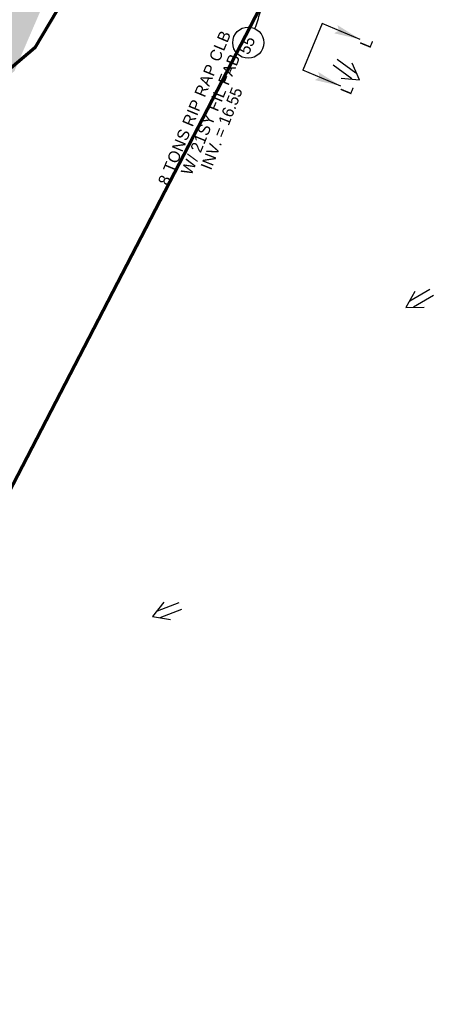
# Model space of a CAD drawing. Extents: x 1160024 to 2574774, y 200346 to 1150377.
# Tile 95 of 118: x 2483350 to 2483530, y 368224 to 368648. Entities that reach past the tile are written whole.
import ezdxf
from ezdxf.enums import TextEntityAlignment as Align

# ---------------------------------------------------------------- set-up
doc = ezdxf.new("R2010")
doc.units = 0
doc.header["$MEASUREMENT"] = 0
for name, color, linetype, lineweight in [('Exist Plan Preparation Drainage Arrows Symbol CELL', 5, 'Continuous', 30), ('Exist Plan Preparation Drainage Notes Label', 31, 'Continuous', 30), ('Exist Plan Preparation Watershed Blue', 5, 'Continuous', 30), ('Prop Drainage Structure Tops and Inverts LABEL', 1, 'Continuous', 30), ('Prop Erosion Rip Rap Pad at Outlet CELL', 9, 'Continuous', 30)]:
    doc.layers.add(name, color=color, linetype=linetype, lineweight=lineweight)
doc.layers.add('Scratch_Level_6', color=30, linetype='Continuous', lineweight=0, plot=False)
doc.styles.add('Style-GEOMETRICFUTURA_211_M_L', font='GEOMETRICFUTURA_211_M_L.shx')

# ---------------------------------------------------------------- blocks, each defined once
blk = doc.blocks.new('PROP TERMINATOR ARROW_28')
at = {"layer": 'Exist Plan Preparation Drainage Notes Label'}
blk.add_solid([(-5.71, 0.95), (0, 0), (-5, 0), (-5.71, -0.95)], dxfattribs=at)
blk = doc.blocks.new('PROP TERMINATOR ARROW_29')
at = {"layer": 'Exist Plan Preparation Drainage Notes Label', "extrusion": (0, 0, -1)}
blk.add_solid([(5.71, 0.95), (0, 0), (5, 0), (5.71, -0.95)], dxfattribs=at)
blk = doc.blocks.new('*U130')
at = {"layer": 'Exist Plan Preparation Drainage Notes Label'}
for p, q in [((-5.04, 13.17), (-11.91, -7.54)), ((11.91, 7.54), (-5.04, 13.17)), ((5.04, -13.17), (-11.91, -7.54))]:
    blk.add_line(p, q, dxfattribs=at)
at = {"layer": 'Exist Plan Preparation Drainage Notes Label', "xscale": 1.999999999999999, "yscale": 2, "zscale": 2, "rotation": 341.6388098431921}
for name, p in [('PROP TERMINATOR ARROW_29', (11.91, 7.54)), ('PROP TERMINATOR ARROW_28', (5.04, -13.17))]:
    blk.add_blockref(name, p, dxfattribs=at)
blk = doc.blocks.new('*U373')
at = {"layer": 'Exist Plan Preparation Drainage Notes Label'}
blk.add_circle((-2.02, 0), 1.99, dxfattribs=at)
blk.add_open_spline([(-0.14, -0.66), (0.52, -0.97), (1.25, -1), (1.95, -1.17), (2.64, -1.34), (3.31, -1.55), (4.01, -1.67)], degree=3, knots=[0, 0, 0, 0, 0.5025, 0.5025, 0.5025, 1, 1, 1, 1], dxfattribs=at)
blk.add_solid([(4.01, -1.67), (3.19, -1.21), (3.12, -1.72), (3.52, -1.56)], dxfattribs=at)
blk = doc.blocks.new('EXIST PLAN PREPARATION DRAINAGE ARROWS SYMBOL_163')
at = {"layer": 'Exist Plan Preparation Drainage Arrows Symbol CELL'}
for p, q in [((-3.87, 1.5), (6.13, 1.5)), ((-3.87, -1.5), (6.13, -1.5))]:
    blk.add_line(p, q, dxfattribs=at)
at = {"layer": 'Exist Plan Preparation Drainage Arrows Symbol CELL', "flags": 128}
blk.add_lwpolyline([(0, 3.97), (-6.87, 0), (0, -3.97)], dxfattribs=at)
blk = doc.blocks.new('EXIST PLAN PREPARATION DRAINAGE ARROWS SYMBOL_165')
at = {"layer": 'Exist Plan Preparation Drainage Arrows Symbol CELL'}
for p, q in [((-3.87, 1.5), (6.13, 1.5)), ((-3.87, -1.5), (6.13, -1.5))]:
    blk.add_line(p, q, dxfattribs=at)
at = {"layer": 'Exist Plan Preparation Drainage Arrows Symbol CELL', "flags": 128}
blk.add_lwpolyline([(0, 3.97), (-6.87, 0), (0, -3.97)], dxfattribs=at)
blk = doc.blocks.new('EXIST PLAN PREPARATION DRAINAGE ARROWS SYMBOL_166')
at = {"layer": 'Exist Plan Preparation Drainage Arrows Symbol CELL'}
for p, q in [((-3.87, 1.5), (6.13, 1.5)), ((-3.87, -1.5), (6.13, -1.5))]:
    blk.add_line(p, q, dxfattribs=at)
at = {"layer": 'Exist Plan Preparation Drainage Arrows Symbol CELL', "flags": 128}
blk.add_lwpolyline([(0, 3.97), (-6.87, 0), (0, -3.97)], dxfattribs=at)

msp = doc.modelspace()

# ---------------------------------------------------------------- hatches: boundary and pattern name
at = {"layer": 'Scratch_Level_6'}
msp.add_hatch(color=256, dxfattribs=at).paths.add_polyline_path([(2482474.94, 367420.19), (2482471.85, 367422.73), (2482435.26, 367476.58), (2482402.2, 367525.23), (2482419.97, 367532.15), (2482463.91, 367534.88), (2482527.41, 367572.3), (2482618.46, 367637.89), (2482671.72, 367666.15), (2482693.43, 367707.74), (2482708.83, 367715.94), (2482765.41, 367774.37), (2482805.67, 367815.95), (2482839.36, 367878.19), (2482875.27, 367933.64), (2482906.17, 368003.38), (2482956.63, 368117.24), (2482997.93, 368220.2), (2483035.29, 368334), (2483022.84, 368369.74), (2483006.48, 368416.66), (2483006.73, 368451.15), (2483018.08, 368468.6), (2483051.39, 368519.82), (2483091.71, 368572.45), (2483122.05, 368623.39), (2483136.32, 368658.7), (2483152.52, 368717.58), (2483158.4, 368738.99), (2483146.72, 368749.86), (2483127.93, 368755.75), (2483121.57, 368767.87), (2483128.62, 368790.48), (2483169.99, 368777.58), (2483190.23, 368788.76), (2483226.15, 368898.23), (2483267.42, 368990.7), (2483259.21, 368996.77), (2483254.64, 369000.15), (2483249.25, 369012.75), (2483249.71, 369021.8), (2483257.25, 369033.68), (2483268.66, 369040.08), (2483274.76, 369040.36), (2483397.82, 369000.76), (2483457.41, 368981.59), (2483457.92, 368979.7), (2483437.83, 368974.25), (2483391.28, 368955.58), (2483356.18, 368956.57), (2483325.68, 368884.36), (2483300.89, 368825.65), (2483230.14, 368668.08), (2483289.79, 368649.03), (2483314.22, 368661.15), (2483339.18, 368713.24), (2483351.73, 368722), (2483383.47, 368708.28), (2483348, 368626.25), (2483284.1, 368575.05), (2483233.64, 368569.54), (2483189.22, 368407.23), (2483134.3, 368265.97), (2483058.6, 368071.25), (2483051.2, 368015.06), (2483013.43, 367969.92), (2482938.88, 367836.08), (2482928.31, 367770.02), (2482882.4, 367741.99), (2482866.68, 367697.56), (2482813.39, 367633.34), (2482774.37, 367613.73), (2482720.52, 367599.21), (2482670.31, 367566.66), (2482592.3, 367530.38), (2482505.23, 367478.62), (2482485.7, 367449.46)])

# ---------------------------------------------------------------- linework, layer by layer
at = {"layer": 'Exist Plan Preparation Watershed Blue', "color": 5, "linetype": 'Continuous', "lineweight": 70, "flags": 128}
for points in [[(2483264.55, 368762.22), (2483213.39, 368644.97), (2483173.52, 368480.04), (2483188.2, 368416.85), (2483188.2, 368416.85), (2483286.36, 368400.93), (2483341.11, 368436.22), (2483453.92, 368653.35)], [(2483369.45, 368657.64), (2483356.74, 368636.33), (2483307.16, 368594.36), (2483245.95, 368584.71), (2483229.55, 368579.17), (2483223.2, 368572.09), (2483219.32, 368564.37), (2483182.07, 368443.1), (2483188.2, 368416.85), (2483286.36, 368400.93), (2483341.11, 368436.22), (2483453.92, 368653.35)]]:
    msp.add_lwpolyline(points, dxfattribs=at)

# ---------------------------------------------------------------- block references
at = {"layer": 'Exist Plan Preparation Drainage Arrows Symbol CELL'}
for name, p, rotation in [('EXIST PLAN PREPARATION DRAINAGE ARROWS SYMBOL_163', (2483491.31, 368626.47), 143.8534173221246), ('EXIST PLAN PREPARATION DRAINAGE ARROWS SYMBOL_165', (2483522.73, 368527.84), 30.4061025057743), ('EXIST PLAN PREPARATION DRAINAGE ARROWS SYMBOL_166', (2483413.94, 368393.47), 20.98050835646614)]:
    msp.add_blockref(name, p, dxfattribs=dict(at, rotation=rotation))
at = {"layer": 'Exist Plan Preparation Drainage Notes Label', "xscale": 3.375, "yscale": 3.375, "zscale": 3.375, "rotation": 84.99012320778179}
msp.add_blockref('*U373', (2483449.48, 368645.3), dxfattribs=at)
at = {"layer": 'Exist Plan Preparation Drainage Notes Label', "rotation": 355.9099303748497}
msp.add_blockref('*U130', (2483484.8, 368633.27), dxfattribs=at)

# ---------------------------------------------------------------- texts
at = {"layer": 'Exist Plan Preparation Drainage Notes Label', "style": 'Style-GEOMETRICFUTURA_211_M_L'}
msp.add_text('55', height=5.062, rotation=65.8631, dxfattribs=at).set_placement((2483448.26, 368637.43), align=Align.MIDDLE_CENTER)
for p in [(2483496.8, 368637.67), (2483488.44, 368617.63)]:
    msp.add_text('L', height=5, rotation=67.5487, dxfattribs=at).set_placement(p, align=Align.TOP_LEFT)
at = {"layer": 'Prop Drainage Structure Tops and Inverts LABEL', "insert": (2483428.16, 368585.09), "char_height": 5, "attachment_point": 1, "rotation": 68.3622, "line_spacing_factor": 0.6, "style": 'Style-GEOMETRICFUTURA_211_M_L'}
msp.add_mtext('INV. = 16.55', dxfattribs=at)
at = {"layer": 'Prop Erosion Rip Rap Pad at Outlet CELL', "insert": (2483429.18, 368609.04), "char_height": 5, "attachment_point": 5, "rotation": 67.5487, "line_spacing_factor": 0.9, "style": 'Style-GEOMETRICFUTURA_211_M_L'}
msp.add_mtext('\\T1.056;8 TONS RIP RAP CLB\\PW/ 21SY FIL FAB', dxfattribs=at)

doc.saveas('drawing.dxf')
